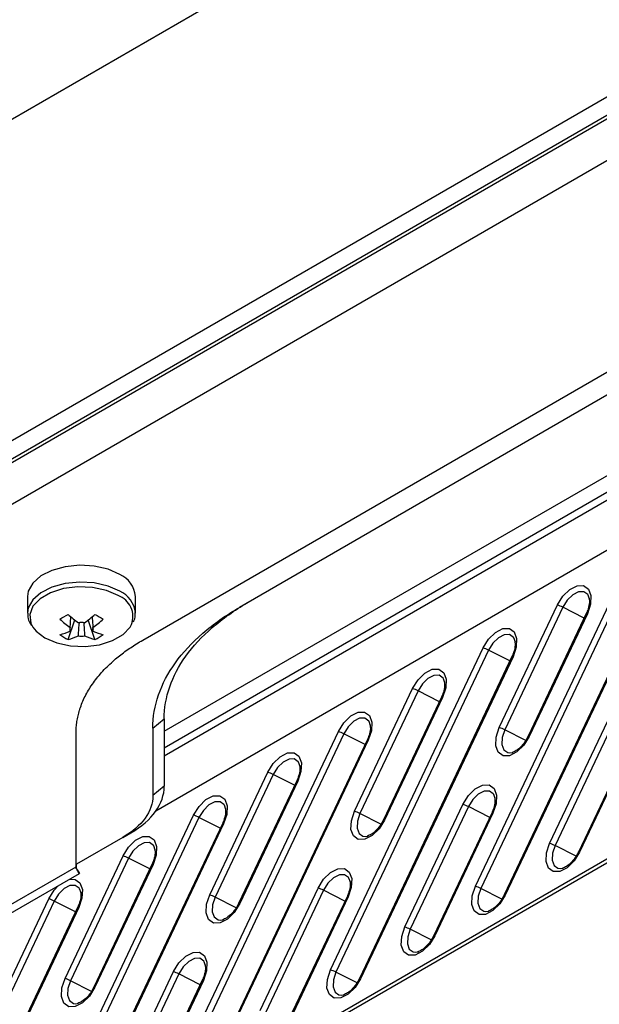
# Model space of a CAD drawing. Header units: millimetres. Extents: x 155400 to 158106, y 111257 to 114783.
# Tile 52 of 152: x 157778 to 157829, y 111548 to 111635. Entities that reach past the tile are written whole.
import ezdxf

# ---------------------------------------------------------------- set-up
doc = ezdxf.new("R2010")
doc.units = ezdxf.units.MM

msp = doc.modelspace()

# ---------------------------------------------------------------- linework, layer by layer
at = {"color": 7, "linetype": 'Continuous', "lineweight": 25}
for p, q in [((157566.907, 111504.474), (157798.84, 111638.366)), ((157530.227, 111455.059), (157839.763, 111633.75)), ((157841.177, 111632.934), (157531.641, 111454.242)), ((157843.299, 111630.178), (157534.646, 111451.997)), ((157539.066, 111458.223), (157835.697, 111629.464)), ((157789.276, 111580.419), (157846.834, 111613.646)), ((157791.168, 111572.408), (157856.293, 111610.004)), ((157857.729, 111609.354), (157791.168, 111570.93)), ((157791.168, 111570.263), (157858.344, 111609.042)), ((157842.591, 111609.156), (157797.784, 111583.289)), ((157862.187, 111606.824), (157790.424, 111565.396)), ((157875.102, 111586.83), (157650.983, 111457.449)), ((157875.309, 111587.288), (157651.19, 111457.907)), ((157818.523, 111558.788), (157831.933, 111587.08)), ((157832.408, 111586.88), (157818.998, 111558.588)), ((157834.467, 111586.319), (157821.057, 111558.027)), ((157834.565, 111586.309), (157821.155, 111558.017)), ((157779.148, 111584.253), (157779.148, 111582.779)), ((157788.648, 111582.779), (157788.648, 111584.253)), ((157828.569, 111584.012), (157828.44, 111584.376)), ((157820.628, 111572.729), (157825.735, 111583.502)), ((157826.21, 111583.302), (157821.104, 111572.528)), ((157828.086, 111582.354), (157826.21, 111583.302)), ((157782.714, 111580.473), (157783.306, 111582.184)), ((157785.082, 111580.473), (157784.491, 111582.184)), ((157788.648, 111582.779), (157788.647, 111582.836)), ((157828.269, 111582.741), (157823.163, 111571.968)), ((157828.368, 111582.731), (157823.261, 111571.958)), ((157784.899, 111581.211), (157784.885, 111581.425)), ((157822.039, 111580.242), (157821.91, 111580.606)), ((157805.795, 111551.441), (157819.205, 111579.732)), ((157819.68, 111579.532), (157806.27, 111551.24)), ((157821.556, 111578.584), (157819.68, 111579.532)), ((157821.739, 111578.971), (157808.329, 111550.68)), ((157821.837, 111578.961), (157808.427, 111550.67)), ((157815.841, 111576.665), (157815.712, 111577.028)), ((157807.901, 111565.381), (157813.007, 111576.154)), ((157813.482, 111575.954), (157808.376, 111565.181)), ((157815.541, 111575.393), (157810.435, 111564.62)), ((157815.64, 111575.383), (157810.533, 111564.61)), ((157815.358, 111575.006), (157813.482, 111575.954)), ((157790.168, 111572.676), (157791.168, 111573.492)), ((157791.168, 111573.492), (157791.168, 111567.574)), ((157790.168, 111572.676), (157790.168, 111566.758)), ((157809.311, 111572.895), (157809.182, 111573.258)), ((157825.053, 111562.558), (157830.159, 111573.332)), ((157830.635, 111573.131), (157825.528, 111562.358)), ((157783.418, 111560.505), (157783.418, 111572.254)), ((157793.067, 111544.093), (157806.477, 111572.385)), ((157806.952, 111572.184), (157793.542, 111543.893)), ((157808.828, 111571.237), (157806.952, 111572.184)), ((157822.952, 111571.594), (157821.104, 111572.528)), ((157832.694, 111572.571), (157827.587, 111561.797)), ((157832.792, 111572.561), (157827.685, 111561.787)), ((157809.011, 111571.624), (157795.601, 111543.332)), ((157809.11, 111571.614), (157795.699, 111543.322)), ((157821.549, 111570.511), (157821.828, 111570.548)), ((157803.113, 111569.317), (157802.984, 111569.68)), ((157795.173, 111558.033), (157800.279, 111568.807)), ((157800.754, 111568.606), (157795.648, 111557.833)), ((157802.63, 111567.659), (157800.754, 111568.606)), ((157791.168, 111567.574), (157790.168, 111566.758)), ((157802.814, 111568.046), (157797.707, 111557.272)), ((157802.912, 111568.036), (157797.805, 111557.262)), ((157820.265, 111566.494), (157820.136, 111566.857)), ((157796.583, 111565.547), (157796.454, 111565.91)), ((157812.325, 111555.211), (157817.431, 111565.984)), ((157817.907, 111565.783), (157812.8, 111555.01)), ((157819.782, 111564.836), (157817.907, 111565.783)), ((157780.339, 111536.745), (157793.749, 111565.037)), ((157794.224, 111564.837), (157780.814, 111536.545)), ((157796.1, 111563.889), (157794.224, 111564.837)), ((157810.225, 111564.247), (157808.376, 111565.181)), ((157819.966, 111565.223), (157814.859, 111554.45)), ((157820.064, 111565.213), (157814.957, 111554.439)), ((157796.283, 111564.276), (157782.873, 111535.984)), ((157796.382, 111564.266), (157782.971, 111535.974)), ((157787.532, 111563.084), (157788.239, 111563.492)), ((157808.821, 111563.164), (157809.1, 111563.201)), ((157787.532, 111563.084), (157783.461, 111560.734)), ((157790.385, 111561.969), (157790.256, 111562.333)), ((157827.377, 111561.424), (157825.528, 111562.358)), ((157782.445, 111550.686), (157787.551, 111561.459)), ((157767.847, 111551.516), (157783.418, 111560.505)), ((157788.027, 111561.259), (157782.92, 111550.485)), ((157790.086, 111560.698), (157784.979, 111549.925)), ((157790.184, 111560.688), (157785.077, 111549.915)), ((157789.902, 111560.311), (157788.027, 111561.259)), ((157768.972, 111551.404), (157783.71, 111559.912)), ((157825.973, 111560.341), (157826.252, 111560.378)), ((157807.537, 111559.146), (157807.408, 111559.51)), ((157783.855, 111558.199), (157783.726, 111558.563)), ((157799.597, 111547.863), (157804.703, 111558.636)), ((157805.179, 111558.436), (157800.072, 111547.662)), ((157807.054, 111557.488), (157805.179, 111558.436)), ((157820.847, 111557.654), (157818.998, 111558.588)), ((157767.611, 111529.398), (157781.021, 111557.689)), ((157781.496, 111557.489), (157768.086, 111529.197)), ((157783.372, 111556.541), (157781.496, 111557.489)), ((157797.497, 111556.899), (157795.648, 111557.833)), ((157807.238, 111557.875), (157802.131, 111547.102)), ((157807.336, 111557.865), (157802.23, 111547.092)), ((157783.555, 111556.928), (157770.145, 111528.637)), ((157783.654, 111556.918), (157770.244, 111528.627)), ((157819.443, 111556.571), (157819.722, 111556.608)), ((157796.093, 111555.816), (157796.372, 111555.853)), ((157814.649, 111554.076), (157812.8, 111555.01)), ((157813.245, 111552.993), (157813.524, 111553.03)), ((157794.809, 111551.799), (157794.68, 111552.162)), ((157786.869, 111540.515), (157791.976, 111551.289)), ((157792.451, 111551.088), (157787.344, 111540.315)), ((157794.326, 111550.14), (157792.451, 111551.088)), ((157808.119, 111550.306), (157806.27, 111551.24)), ((157784.769, 111549.551), (157782.92, 111550.485)), ((157794.51, 111550.528), (157789.403, 111539.754)), ((157794.608, 111550.517), (157789.502, 111539.744)), ((157806.715, 111549.223), (157806.994, 111549.26)), ((157783.365, 111548.468), (157783.644, 111548.505))]:
    msp.add_line(p, q, dxfattribs=at)
at = {"color": 7, "linetype": 'Continuous', "lineweight": 25, "flags": 128}
for points in [[(157787.257, 111586.192), (157786.226, 111586.643), (157785.023, 111586.917), (157783.736, 111586.994), (157782.461, 111586.867), (157781.293, 111586.546), (157780.318, 111586.055), (157779.608, 111585.431), (157779.217, 111584.719), (157779.148, 111584.253)], [(157787.257, 111584.718), (157786.226, 111585.169), (157785.023, 111585.443), (157783.736, 111585.519), (157782.461, 111585.392), (157781.293, 111585.072), (157780.318, 111584.581), (157779.608, 111583.956), (157779.217, 111583.245), (157779.148, 111582.781)], [(157787.12, 111584.337), (157786.082, 111584.785), (157784.867, 111585.047), (157783.573, 111585.1), (157782.306, 111584.941), (157781.168, 111584.582), (157780.251, 111584.053), (157779.629, 111583.396), (157779.353, 111582.664), (157779.446, 111581.918), (157779.627, 111581.561)], [(157825.735, 111583.502), (157826.215, 111584.274), (157826.822, 111584.869), (157827.464, 111585.198), (157828.043, 111585.209), (157828.471, 111584.902), (157828.684, 111584.324), (157828.647, 111583.561), (157828.368, 111582.731)], [(157828.44, 111584.376), (157828.406, 111584.425), (157828.063, 111584.672), (157827.598, 111584.662), (157827.083, 111584.399), (157826.595, 111583.921), (157826.21, 111583.302)], [(157828.368, 111582.731), (157828.33, 111582.741), (157828.301, 111582.746), (157828.281, 111582.747), (157828.271, 111582.743), (157828.269, 111582.741)], [(157779.627, 111581.561), (157779.899, 111581.216), (157780.676, 111580.617), (157781.715, 111580.168), (157782.93, 111579.907), (157784.223, 111579.853), (157785.49, 111580.012), (157786.629, 111580.371), (157787.546, 111580.9), (157788.167, 111581.558), (157788.29, 111581.777)], [(157819.205, 111579.732), (157819.685, 111580.504), (157820.292, 111581.099), (157820.934, 111581.428), (157821.513, 111581.44), (157821.941, 111581.133), (157822.153, 111580.554), (157822.117, 111579.791), (157821.837, 111578.961)], [(157821.91, 111580.606), (157821.876, 111580.656), (157821.533, 111580.902), (157821.068, 111580.893), (157820.552, 111580.629), (157820.065, 111580.151), (157819.68, 111579.532)], [(157821.837, 111578.961), (157821.8, 111578.971), (157821.771, 111578.976), (157821.751, 111578.977), (157821.74, 111578.973), (157821.739, 111578.971)], [(157813.007, 111576.154), (157813.487, 111576.926), (157814.094, 111577.521), (157814.736, 111577.85), (157815.315, 111577.862), (157815.744, 111577.555), (157815.956, 111576.976), (157815.919, 111576.214), (157815.64, 111575.383)], [(157815.712, 111577.028), (157815.679, 111577.078), (157815.335, 111577.324), (157814.87, 111577.315), (157814.355, 111577.051), (157813.867, 111576.573), (157813.482, 111575.954)], [(157815.64, 111575.383), (157815.602, 111575.393), (157815.573, 111575.399), (157815.553, 111575.399), (157815.543, 111575.395), (157815.541, 111575.393)], [(157806.477, 111572.385), (157806.957, 111573.156), (157807.564, 111573.752), (157808.206, 111574.08), (157808.785, 111574.092), (157809.213, 111573.785), (157809.425, 111573.206), (157809.389, 111572.444), (157809.11, 111571.614)], [(157809.182, 111573.258), (157809.148, 111573.308), (157808.805, 111573.554), (157808.34, 111573.545), (157807.825, 111573.281), (157807.337, 111572.803), (157806.952, 111572.184)], [(157823.261, 111571.958), (157822.781, 111571.186), (157822.174, 111570.591), (157821.532, 111570.262), (157820.953, 111570.251), (157820.525, 111570.557), (157820.313, 111571.136), (157820.349, 111571.899), (157820.628, 111572.729)], [(157821.104, 111572.528), (157820.88, 111571.862), (157820.85, 111571.25), (157821.02, 111570.786), (157821.364, 111570.539), (157821.549, 111570.511)], [(157823.163, 111571.968), (157823.164, 111571.969), (157823.175, 111571.974), (157823.195, 111571.973), (157823.224, 111571.968), (157823.261, 111571.958)], [(157809.11, 111571.614), (157809.072, 111571.623), (157809.043, 111571.629), (157809.023, 111571.629), (157809.012, 111571.625), (157809.011, 111571.624)], [(157800.279, 111568.807), (157800.759, 111569.578), (157801.366, 111570.174), (157802.008, 111570.502), (157802.587, 111570.514), (157803.016, 111570.207), (157803.228, 111569.628), (157803.191, 111568.866), (157802.912, 111568.036)], [(157802.984, 111569.68), (157802.951, 111569.73), (157802.607, 111569.976), (157802.142, 111569.967), (157801.627, 111569.703), (157801.14, 111569.225), (157800.754, 111568.606)], [(157802.912, 111568.036), (157802.874, 111568.046), (157802.845, 111568.051), (157802.825, 111568.052), (157802.815, 111568.047), (157802.814, 111568.046)], [(157817.431, 111565.984), (157817.911, 111566.755), (157818.518, 111567.351), (157819.16, 111567.679), (157819.74, 111567.691), (157820.168, 111567.384), (157820.38, 111566.806), (157820.343, 111566.043), (157820.064, 111565.213)], [(157793.749, 111565.037), (157794.229, 111565.809), (157794.836, 111566.404), (157795.478, 111566.732), (157796.057, 111566.744), (157796.485, 111566.437), (157796.698, 111565.859), (157796.661, 111565.096), (157796.382, 111564.266)], [(157820.136, 111566.857), (157820.103, 111566.907), (157819.759, 111567.153), (157819.294, 111567.144), (157818.779, 111566.88), (157818.292, 111566.403), (157817.907, 111565.783)], [(157796.454, 111565.91), (157796.42, 111565.96), (157796.077, 111566.207), (157795.612, 111566.197), (157795.097, 111565.933), (157794.609, 111565.456), (157794.224, 111564.837)], [(157810.533, 111564.61), (157810.053, 111563.839), (157809.446, 111563.243), (157808.804, 111562.915), (157808.225, 111562.903), (157807.797, 111563.21), (157807.585, 111563.788), (157807.621, 111564.551), (157807.901, 111565.381)], [(157808.376, 111565.181), (157808.152, 111564.514), (157808.122, 111563.902), (157808.293, 111563.438), (157808.636, 111563.192), (157808.821, 111563.164)], [(157820.064, 111565.213), (157820.027, 111565.223), (157819.998, 111565.228), (157819.978, 111565.229), (157819.967, 111565.225), (157819.966, 111565.223)], [(157796.382, 111564.266), (157796.344, 111564.276), (157796.315, 111564.281), (157796.295, 111564.282), (157796.285, 111564.278), (157796.283, 111564.276)], [(157810.435, 111564.62), (157810.436, 111564.622), (157810.447, 111564.626), (157810.467, 111564.625), (157810.496, 111564.62), (157810.533, 111564.61)], [(157787.551, 111561.459), (157788.031, 111562.231), (157788.638, 111562.826), (157789.28, 111563.155), (157789.859, 111563.166), (157790.288, 111562.859), (157790.5, 111562.281), (157790.463, 111561.518), (157790.184, 111560.688)], [(157790.256, 111562.333), (157790.223, 111562.382), (157789.879, 111562.629), (157789.414, 111562.619), (157788.899, 111562.356), (157788.412, 111561.878), (157788.027, 111561.259)], [(157827.685, 111561.787), (157827.206, 111561.016), (157826.598, 111560.42), (157825.956, 111560.092), (157825.377, 111560.08), (157824.949, 111560.387), (157824.737, 111560.966), (157824.773, 111561.728), (157825.053, 111562.558)], [(157825.528, 111562.358), (157825.304, 111561.691), (157825.275, 111561.08), (157825.445, 111560.615), (157825.788, 111560.369), (157825.973, 111560.341)], [(157827.587, 111561.797), (157827.588, 111561.799), (157827.599, 111561.803), (157827.619, 111561.802), (157827.648, 111561.797), (157827.685, 111561.787)], [(157790.184, 111560.688), (157790.147, 111560.698), (157790.118, 111560.703), (157790.097, 111560.704), (157790.087, 111560.7), (157790.086, 111560.698)], [(157804.703, 111558.636), (157805.183, 111559.408), (157805.79, 111560.003), (157806.432, 111560.332), (157807.012, 111560.343), (157807.44, 111560.037), (157807.652, 111559.458), (157807.616, 111558.695), (157807.336, 111557.865)], [(157807.408, 111559.51), (157807.375, 111559.56), (157807.031, 111559.806), (157806.566, 111559.796), (157806.051, 111559.533), (157805.564, 111559.055), (157805.179, 111558.436)], [(157781.021, 111557.689), (157781.501, 111558.461), (157781.844, 111558.835)], [(157783.726, 111558.563), (157783.693, 111558.613), (157783.349, 111558.859), (157782.884, 111558.85), (157782.369, 111558.586), (157781.881, 111558.108), (157781.496, 111557.489)], [(157782.831, 111559.405), (157783.329, 111559.397), (157783.758, 111559.09), (157783.97, 111558.511), (157783.933, 111557.748), (157783.654, 111556.918)], [(157821.155, 111558.017), (157820.675, 111557.246), (157820.068, 111556.651), (157819.426, 111556.322), (157818.847, 111556.31), (157818.419, 111556.617), (157818.207, 111557.196), (157818.243, 111557.958), (157818.523, 111558.788)], [(157797.805, 111557.262), (157797.325, 111556.491), (157796.718, 111555.896), (157796.076, 111555.567), (157795.497, 111555.555), (157795.069, 111555.862), (157794.857, 111556.441), (157794.893, 111557.203), (157795.173, 111558.033)], [(157818.998, 111558.588), (157818.774, 111557.922), (157818.744, 111557.31), (157818.915, 111556.845), (157819.258, 111556.599), (157819.443, 111556.571)], [(157821.057, 111558.027), (157821.058, 111558.029), (157821.069, 111558.033), (157821.089, 111558.033), (157821.118, 111558.027), (157821.155, 111558.017)], [(157795.648, 111557.833), (157795.424, 111557.167), (157795.394, 111556.555), (157795.565, 111556.09), (157795.908, 111555.844), (157796.093, 111555.816)], [(157797.707, 111557.272), (157797.708, 111557.274), (157797.719, 111557.278), (157797.739, 111557.278), (157797.768, 111557.272), (157797.805, 111557.262)], [(157807.336, 111557.865), (157807.299, 111557.875), (157807.27, 111557.88), (157807.25, 111557.881), (157807.239, 111557.877), (157807.238, 111557.875)], [(157783.654, 111556.918), (157783.616, 111556.928), (157783.587, 111556.933), (157783.567, 111556.934), (157783.557, 111556.93), (157783.555, 111556.928)], [(157814.957, 111554.439), (157814.478, 111553.668), (157813.871, 111553.073), (157813.228, 111552.744), (157812.649, 111552.732), (157812.221, 111553.039), (157812.009, 111553.618), (157812.045, 111554.38), (157812.325, 111555.211)], [(157812.8, 111555.01), (157812.576, 111554.344), (157812.547, 111553.732), (157812.717, 111553.267), (157813.06, 111553.021), (157813.245, 111552.993)], [(157814.859, 111554.45), (157814.86, 111554.451), (157814.871, 111554.455), (157814.891, 111554.455), (157814.92, 111554.449), (157814.957, 111554.439)], [(157791.976, 111551.289), (157792.455, 111552.06), (157793.062, 111552.655), (157793.705, 111552.984), (157794.284, 111552.996), (157794.712, 111552.689), (157794.924, 111552.11), (157794.888, 111551.348), (157794.608, 111550.517)], [(157794.68, 111552.162), (157794.647, 111552.212), (157794.303, 111552.458), (157793.838, 111552.449), (157793.323, 111552.185), (157792.836, 111551.707), (157792.451, 111551.088)], [(157808.427, 111550.67), (157807.948, 111549.898), (157807.34, 111549.303), (157806.698, 111548.974), (157806.119, 111548.963), (157805.691, 111549.269), (157805.479, 111549.848), (157805.515, 111550.611), (157805.795, 111551.441)], [(157806.27, 111551.24), (157806.046, 111550.574), (157806.016, 111549.962), (157806.187, 111549.498), (157806.53, 111549.251), (157806.715, 111549.223)], [(157785.077, 111549.915), (157784.598, 111549.143), (157783.99, 111548.548), (157783.348, 111548.219), (157782.769, 111548.208), (157782.341, 111548.514), (157782.129, 111549.093), (157782.165, 111549.856), (157782.445, 111550.686)], [(157782.92, 111550.485), (157782.696, 111549.819), (157782.667, 111549.207), (157782.837, 111548.743), (157783.18, 111548.496), (157783.365, 111548.468)], [(157794.608, 111550.517), (157794.571, 111550.527), (157794.542, 111550.533), (157794.522, 111550.533), (157794.511, 111550.529), (157794.51, 111550.528)], [(157808.329, 111550.68), (157808.33, 111550.681), (157808.341, 111550.685), (157808.361, 111550.685), (157808.39, 111550.68), (157808.427, 111550.67)], [(157784.979, 111549.925), (157784.98, 111549.926), (157784.991, 111549.93), (157785.011, 111549.93), (157785.04, 111549.925), (157785.077, 111549.915)]]:
    msp.add_lwpolyline(points, dxfattribs=at)
at = {"color": 7, "linetype": 'Continuous', "lineweight": 25}
for centre, radius, start, end in [((157786.292, 111584.031), 2.367, 5.38279, 65.93735), ((157786.277, 111582.539), 2.389, 7.14535, 65.77464), ((157786.44, 111582.478), 1.979, 339.25098, 69.89804), ((157824.727, 111580.448), 3.216, 62.53136, 71.73114), ((157774.106, 111596.751), 16.494, 298.53653, 301.45809), ((157788.558, 111589.483), 9.765, 227.70092, 234.56882), ((157789.286, 111589.903), 9.765, 227.70092, 234.56882), ((157778.51, 111589.903), 9.765, 305.43118, 312.29908), ((157779.239, 111589.483), 9.765, 305.43118, 312.29908), ((157793.69, 111596.751), 16.494, 238.54191, 241.46347), ((157783.22, 111581.369), 0.36, 154.02981, 205.97019), ((157783.898, 111580.195), 1.773, 81.14371, 98.85629), ((157784.576, 111581.369), 0.36, 334.02981, 25.97019), ((157780.644, 111586.207), 5.48, 284.17393, 294.27151), ((157785.107, 111585.459), 5.53, 235.64218, 244.36319), ((157781.372, 111585.787), 5.48, 284.17393, 294.27151), ((157783.898, 111582.543), 1.773, 261.14371, 278.85629), ((157786.424, 111585.787), 5.48, 245.72849, 255.82607), ((157787.152, 111586.207), 5.48, 245.72849, 255.82607), ((157782.689, 111585.459), 5.53, 295.63681, 304.35782), ((157818.197, 111576.678), 3.216, 62.53136, 71.73114), ((157811.999, 111573.1), 3.216, 62.53136, 71.73114), ((157819.62, 111569.675), 3.216, 62.53136, 71.73114), ((157805.469, 111569.331), 3.216, 62.53136, 71.73114), ((157799.271, 111565.753), 3.216, 62.53136, 71.73114), ((157816.423, 111562.93), 3.216, 62.53136, 71.73114), ((157792.741, 111561.983), 3.216, 62.53136, 71.73114), ((157806.892, 111562.327), 3.216, 62.53136, 71.73114), ((157824.044, 111559.504), 3.216, 62.53136, 71.73114), ((157786.543, 111558.405), 3.216, 62.53136, 71.73114), ((157817.514, 111555.734), 3.216, 62.53136, 71.73114), ((157794.164, 111554.979), 3.216, 62.53136, 71.73114), ((157803.695, 111555.582), 3.216, 62.53136, 71.73114), ((157780.013, 111554.635), 3.216, 62.53136, 71.73114), ((157811.317, 111552.156), 3.216, 62.53136, 71.73114), ((157790.967, 111548.234), 3.216, 62.53136, 71.73114), ((157804.786, 111548.387), 3.216, 62.53136, 71.73114), ((157781.436, 111547.632), 3.216, 62.53136, 71.73114)]:
    msp.add_arc(centre, radius, start, end, dxfattribs=at)
for points, knots in [([(157556.102, 111512.192), (157565.443, 111518.044), (157584.125, 111529.75), (157612.554, 111547.066), (157641.277, 111564.2), (157677.666, 111585.422), (157715.34, 111606.716), (157754.286, 111628.077), (157776.002, 111639.629), (157786.86, 111645.405)], [0, 0, 0, 0, 0.126423, 0.252847, 0.37927, 0.505693, 0.728084, 0.864042, 1, 1, 1, 1]), ([(157786.956, 111645.227), (157777.087, 111639.98), (157757.348, 111629.486), (157728.097, 111613.497), (157699.112, 111597.326), (157670.205, 111580.834), (157641.379, 111564.026), (157612.658, 111546.891), (157584.229, 111529.576), (157565.548, 111517.871), (157556.207, 111512.018)], [0, 0, 0, 0, 0.12355, 0.247101, 0.370704, 0.494308, 0.620724, 0.747154, 0.87357, 1, 1, 1, 1]), ([(157828.527, 111584.099), (157828.541, 111583.983), (157828.572, 111583.725), (157828.474, 111583.222), (157828.33, 111582.883), (157828.269, 111582.741)], [0, 0, 0, 0, 0.322622, 0.717001, 1, 1, 1, 1]), ([(157790.168, 111572.676), (157790.168, 111573.658), (157790.336, 111574.64), (157791, 111576.567), (157791.496, 111577.512), (157792.799, 111579.327), (157793.605, 111580.198), (157795.496, 111581.831), (157796.58, 111582.594), (157797.784, 111583.289)], [0, 0, 0, 0, 0.25, 0.25, 0.5, 0.5, 0.75, 0.75, 1, 1, 1, 1]), ([(157791.168, 111573.492), (157791.168, 111574.437), (157791.33, 111575.381), (157791.968, 111577.234), (157792.445, 111578.142), (157793.698, 111579.888), (157794.473, 111580.725), (157796.291, 111582.296), (157797.334, 111583.029), (157798.491, 111583.697)], [0, 0, 0, 0, 0.25, 0.25, 0.5, 0.5, 0.75, 0.75, 1, 1, 1, 1]), ([(157779.189, 111582.779), (157779.181, 111582.627), (157779.163, 111582.244), (157779.37, 111581.896), (157779.495, 111581.686)], [0, 0, 0, 0, 0.396226, 1, 1, 1, 1]), ([(157782.897, 111581.527), (157782.903, 111581.608), (157782.926, 111581.925), (157782.95, 111582.242), (157782.968, 111582.477)], [0, 0, 0, 0, 0.257066, 1, 1, 1, 1]), ([(157784.828, 111582.477), (157784.846, 111582.242), (157784.87, 111581.925), (157784.894, 111581.608), (157784.899, 111581.527)], [0, 0, 0, 0, 0.742934, 1, 1, 1, 1]), ([(157788.461, 111582.031), (157788.51, 111582.121), (157788.65, 111582.379), (157788.626, 111582.663), (157788.61, 111582.848)], [0, 0, 0, 0, 0.350005, 1, 1, 1, 1]), ([(157783.625, 111580.791), (157783.631, 111580.879), (157783.657, 111581.267), (157783.684, 111581.656), (157783.705, 111581.956)], [0, 0, 0, 0, 0.2276593, 1, 1, 1, 1]), ([(157784.09, 111581.971), (157784.111, 111581.666), (157784.139, 111581.272), (157784.165, 111580.879), (157784.171, 111580.791)], [0, 0, 0, 0, 0.775186, 1, 1, 1, 1]), ([(157783.418, 111572.254), (157783.419, 111572.339), (157783.421, 111572.507), (157783.436, 111572.759), (157783.459, 111573.01), (157783.493, 111573.261), (157783.535, 111573.511), (157783.588, 111573.761), (157783.649, 111574.01), (157783.72, 111574.259), (157783.895, 111574.796), (157784.248, 111575.611), (157784.911, 111576.68), (157785.751, 111577.706), (157786.56, 111578.485), (157787.234, 111579.043), (157787.708, 111579.404), (157788.206, 111579.754), (157788.727, 111580.094), (157789.093, 111580.31), (157789.276, 111580.419)], [0, 0, 0, 0, 0.027842, 0.055638, 0.083402, 0.111147, 0.138886, 0.166633, 0.1944, 0.222202, 0.25005, 0.37501, 0.500005, 0.624965, 0.74996, 0.80004, 0.850007, 0.899937, 0.949909, 1, 1, 1, 1]), ([(157821.997, 111580.329), (157822.011, 111580.213), (157822.041, 111579.955), (157821.943, 111579.452), (157821.799, 111579.113), (157821.739, 111578.971)], [0, 0, 0, 0, 0.322622, 0.717001, 1, 1, 1, 1]), ([(157815.799, 111576.751), (157815.813, 111576.635), (157815.844, 111576.377), (157815.746, 111575.874), (157815.602, 111575.535), (157815.541, 111575.393)], [0, 0, 0, 0, 0.322622, 0.717001, 1, 1, 1, 1]), ([(157809.269, 111572.982), (157809.283, 111572.865), (157809.314, 111572.607), (157809.216, 111572.104), (157809.071, 111571.765), (157809.011, 111571.624)], [0, 0, 0, 0, 0.3226223, 0.7170009, 1, 1, 1, 1]), ([(157823.163, 111571.968), (157823.104, 111571.853), (157822.939, 111571.534), (157822.579, 111571.069), (157822.119, 111570.678), (157821.868, 111570.588), (157821.749, 111570.545)], [0, 0, 0, 0, 0.163164, 0.453, 0.742683, 1, 1, 1, 1]), ([(157803.071, 111569.404), (157803.085, 111569.287), (157803.116, 111569.029), (157803.018, 111568.526), (157802.874, 111568.187), (157802.814, 111568.046)], [0, 0, 0, 0, 0.3226223, 0.7170009, 1, 1, 1, 1]), ([(157788.239, 111563.492), (157789.165, 111564.027), (157789.906, 111564.667), (157790.908, 111566.063), (157791.168, 111566.819), (157791.168, 111567.574)], [0, 0, 0, 0, 0.5, 0.5, 1, 1, 1, 1]), ([(157790.168, 111566.758), (157790.168, 111566.078), (157789.934, 111565.398), (157789.032, 111564.141), (157788.365, 111563.565), (157787.532, 111563.084)], [0, 0, 0, 0, 0.5, 0.5, 1, 1, 1, 1]), ([(157820.223, 111566.581), (157820.237, 111566.465), (157820.268, 111566.206), (157820.17, 111565.703), (157820.026, 111565.365), (157819.966, 111565.223)], [0, 0, 0, 0, 0.322622, 0.717001, 1, 1, 1, 1]), ([(157796.541, 111565.634), (157796.555, 111565.518), (157796.586, 111565.259), (157796.488, 111564.757), (157796.344, 111564.418), (157796.283, 111564.276)], [0, 0, 0, 0, 0.3226223, 0.7170009, 1, 1, 1, 1]), ([(157810.435, 111564.62), (157810.376, 111564.505), (157810.211, 111564.186), (157809.851, 111563.722), (157809.391, 111563.331), (157809.14, 111563.24), (157809.022, 111563.197)], [0, 0, 0, 0, 0.163164, 0.453, 0.742683, 1, 1, 1, 1]), ([(157790.343, 111562.056), (157790.357, 111561.94), (157790.388, 111561.682), (157790.29, 111561.179), (157790.146, 111560.84), (157790.086, 111560.698)], [0, 0, 0, 0, 0.3226223, 0.7170009, 1, 1, 1, 1]), ([(157827.587, 111561.797), (157827.528, 111561.682), (157827.364, 111561.363), (157827.003, 111560.899), (157826.543, 111560.508), (157826.292, 111560.417), (157826.174, 111560.374)], [0, 0, 0, 0, 0.163164, 0.4530002, 0.7426834, 1, 1, 1, 1]), ([(157783.343, 111560.462), (157783.482, 111560.301), (157783.58, 111560.165), (157783.698, 111559.973), (157783.719, 111559.917), (157783.702, 111559.907), (157783.664, 111559.953), (157783.557, 111560.152), (157783.488, 111560.304), (157783.418, 111560.505)], [0, 0, 0, 0, 0.25, 0.25, 0.5, 0.5, 0.75, 0.75, 1, 1, 1, 1]), ([(157783.441, 111560.367), (157783.45, 111560.372), (157783.472, 111560.384), (157783.459, 111560.515), (157783.43, 111560.751), (157783.422, 111560.994), (157783.418, 111561.117)], [0, 0, 0, 0, 0.163666, 0.431688, 0.711289, 1, 1, 1, 1]), ([(157807.495, 111559.233), (157807.509, 111559.117), (157807.54, 111558.859), (157807.442, 111558.356), (157807.298, 111558.017), (157807.238, 111557.875)], [0, 0, 0, 0, 0.322622, 0.717001, 1, 1, 1, 1]), ([(157783.813, 111558.286), (157783.827, 111558.17), (157783.858, 111557.912), (157783.76, 111557.409), (157783.616, 111557.07), (157783.555, 111556.928)], [0, 0, 0, 0, 0.3226223, 0.7170009, 1, 1, 1, 1]), ([(157821.057, 111558.027), (157820.998, 111557.912), (157820.833, 111557.593), (157820.473, 111557.129), (157820.013, 111556.738), (157819.762, 111556.647), (157819.644, 111556.605)], [0, 0, 0, 0, 0.163164, 0.453, 0.742683, 1, 1, 1, 1]), ([(157797.707, 111557.272), (157797.648, 111557.158), (157797.483, 111556.839), (157797.123, 111556.374), (157796.663, 111555.983), (157796.412, 111555.892), (157796.294, 111555.85)], [0, 0, 0, 0, 0.163164, 0.453, 0.742683, 1, 1, 1, 1]), ([(157814.859, 111554.45), (157814.8, 111554.335), (157814.636, 111554.016), (157814.275, 111553.551), (157813.815, 111553.16), (157813.564, 111553.069), (157813.446, 111553.027)], [0, 0, 0, 0, 0.163164, 0.4530002, 0.7426834, 1, 1, 1, 1]), ([(157794.767, 111551.885), (157794.781, 111551.769), (157794.812, 111551.511), (157794.714, 111551.008), (157794.57, 111550.669), (157794.51, 111550.528)], [0, 0, 0, 0, 0.322622, 0.717001, 1, 1, 1, 1]), ([(157808.329, 111550.68), (157808.27, 111550.565), (157808.105, 111550.246), (157807.745, 111549.781), (157807.285, 111549.39), (157807.034, 111549.299), (157806.916, 111549.257)], [0, 0, 0, 0, 0.163164, 0.453, 0.742683, 1, 1, 1, 1]), ([(157784.979, 111549.925), (157784.92, 111549.81), (157784.755, 111549.491), (157784.395, 111549.026), (157783.935, 111548.635), (157783.684, 111548.544), (157783.566, 111548.502)], [0, 0, 0, 0, 0.163164, 0.453, 0.742683, 1, 1, 1, 1])]:
    msp.add_open_spline(points, degree=3, knots=knots, dxfattribs=at)

doc.saveas('drawing.dxf')
